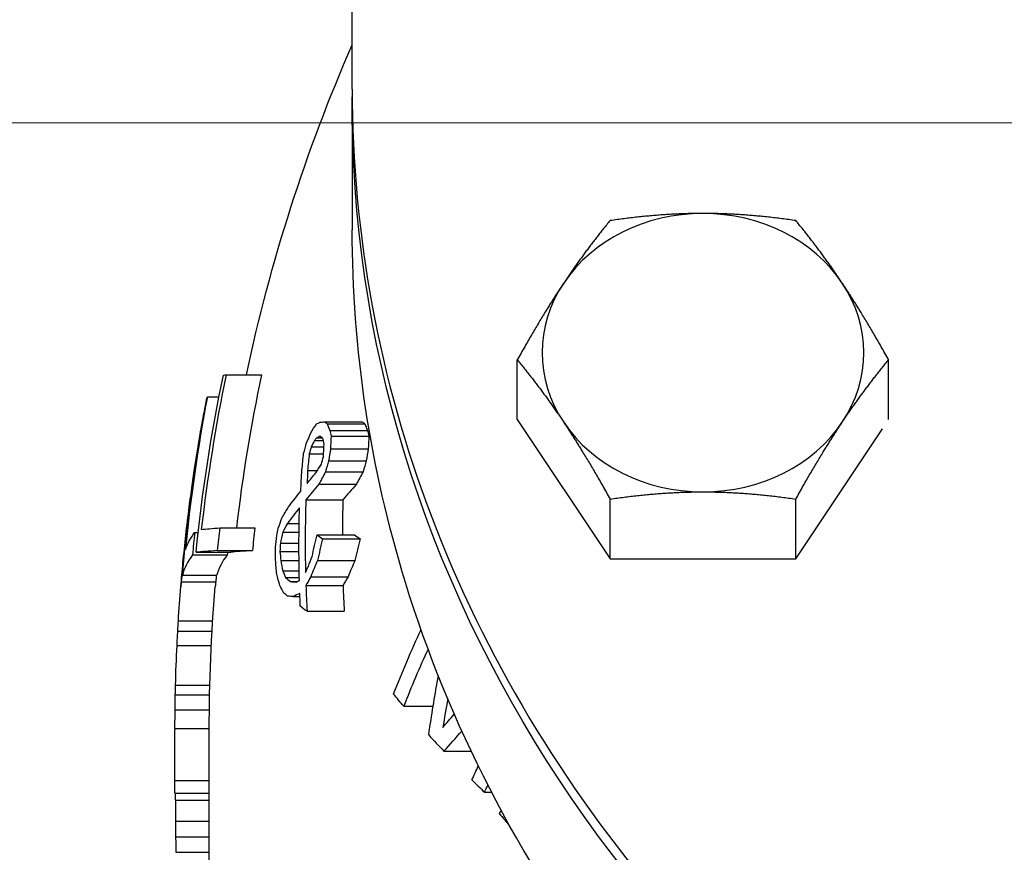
# Model space of a CAD drawing. Extents: x 0 to 796, y 0 to 496.
# Tile 155 of 242: x 343.94 to 345.66, y 274.02 to 275.47. Entities that reach past the tile are written whole.
import ezdxf

# ---------------------------------------------------------------- set-up
doc = ezdxf.new("R2010")
doc.units = 0
doc.header["$LTSCALE"] = 12
doc.header["$MEASUREMENT"] = 0
doc.header["$PDMODE"] = 1
doc.layers.get('Defpoints').update_dxf_attribs({"linetype": 'CONTINUOUS'})
doc.layers.add('D', color=2, linetype='CONTINUOUS')
doc.layers.add('X', color=1, linetype='CONTINUOUS')
doc.styles.get("Standard").update_dxf_attribs({"font": 'SIMPLEX.SHX', "width": 0.875})
doc.dimstyles.get("Standard").update_dxf_attribs({"dimscale": 28, "dimtxt": 0.125, "dimasz": 0.125, "dimexe": 0.04375, "dimexo": 0.0625, "dimgap": 0.04375, "dimtad": 0, "dimtih": 1, "dimtoh": 1, "dimdec": 4, "dimzin": 12, "dimdsep": 46, "dimlunit": 5, "dimtxsty": 'Standard', "dimcen": 0, "dimclrd": 256, "dimclre": 256, "dimclrt": 256, "dimadec": 1, "dimazin": 3, "dimtfac": 0.875, "dimtdec": 4, "dimtofl": 0, "dimtmove": 0, "dimatfit": 2, "dimfxl": 1, "dimtolj": 1, "dimtzin": 12, "dimlwd": 13, "dimlwe": 13, "dimarcsym": 0})
doc.dimstyles.new('STANDARD$0', dxfattribs={"dimscale": 32, "dimtxt": 0.09375, "dimasz": 0.0625, "dimexe": 0.03125, "dimexo": 0.03125, "dimgap": 0.03125, "dimtad": 1, "dimtih": 1, "dimtoh": 1, "dimdec": 4, "dimzin": 12, "dimdsep": 46, "dimlunit": 5, "dimtxsty": 'Standard', "dimcen": -0.03125, "dimclrd": 256, "dimclre": 256, "dimclrt": 256, "dimadec": 0, "dimazin": 0, "dimtfac": 0.875, "dimtdec": 4, "dimtofl": 0, "dimtmove": 0, "dimatfit": 3, "dimfxl": 1, "dimtolj": 1, "dimtzin": 12, "dimlwd": 13, "dimlwe": 13, "dimarcsym": 0})

# ---------------------------------------------------------------- blocks, each defined once
blk = doc.blocks.new('*D120')
at = {"layer": 'D', "lineweight": 13, "transparency": 16777216}
for p, q in [((356.272, 275.2933), (337.1876, 275.2933)), ((338.1876, 273.2933), (338.1876, 270.2933)), ((338.1876, 262.2933), (338.1876, 265.2933)), ((356.272, 260.2933), (337.1876, 260.2933))]:
    blk.add_line(p, q, dxfattribs=at)
at = {"layer": 'D', "transparency": 16777216}
for points in [[(337.8543, 273.2933), (338.521, 273.2933), (338.1876, 275.2933)], [(337.8543, 262.2933), (338.521, 262.2933), (338.1876, 260.2933)]]:
    blk.add_solid(points, dxfattribs=at)
at = {"layer": 'Defpoints', "color": 0, "transparency": 16777216}
for p in [(338.1876, 275.2933), (357.272, 275.2933), (357.272, 260.2933)]:
    blk.add_point(p, dxfattribs=at)
at = {"layer": 'D', "transparency": 16777216, "insert": (338.1876, 267.7933), "char_height": 3, "attachment_point": 5}
blk.add_mtext('\\A1;15', dxfattribs=at)

msp = doc.modelspace()

# ---------------------------------------------------------------- linework, layer by layer
at = {"layer": 'X', "extrusion": (-1, 4.93038e-32, -2.22045e-16)}
for p, q in [((344.52419, 275.35211), (344.52419, 275.51314)), ((344.52419, 275.32453), (344.52419, 275.10578)), ((344.81296, 274.77374), (344.81296, 274.87836)), ((345.46248, 274.77405), (345.46248, 274.87836)), ((344.30377, 274.85209), (344.36562, 274.85209)), ((344.27095, 274.81362), (344.29119, 274.81362)), ((344.265, 274.78612), (344.26517, 274.78612)), ((344.47592, 274.77009), (344.54167, 274.77009)), ((344.48022, 274.76655), (344.54607, 274.76655)), ((344.81296, 274.77374), (344.97534, 274.53017)), ((344.48485, 274.75489), (344.55081, 274.75489)), ((345.3001, 274.53017), (345.45177, 274.75767)), ((344.25827, 274.74828), (344.2585, 274.74828)), ((344.45827, 274.73734), (344.47353, 274.73734)), ((344.4622, 274.74191), (344.47168, 274.74191)), ((344.48739, 274.74501), (344.55341, 274.74501)), ((344.45257, 274.72642), (344.4748, 274.72642)), ((344.48622, 274.72244), (344.55221, 274.72244)), ((344.44899, 274.71374), (344.47418, 274.71374)), ((344.48296, 274.70164), (344.54887, 274.70164)), ((344.24908, 274.69156), (344.24944, 274.69156)), ((344.44617, 274.68482), (344.46332, 274.68482)), ((344.47757, 274.68261), (344.54335, 274.68261)), ((344.24426, 274.65873), (344.2447, 274.65873)), ((344.46609, 274.66078), (344.53159, 274.66078)), ((344.44304, 274.63334), (344.508, 274.63334)), ((344.97534, 274.53017), (344.97534, 274.63479)), ((345.3001, 274.53017), (345.3001, 274.63479)), ((344.23916, 274.62089), (344.23971, 274.62089)), ((344.29246, 274.58419), (344.35406, 274.58419)), ((344.40265, 274.5767), (344.43122, 274.5767)), ((344.41083, 274.59219), (344.43142, 274.59219)), ((344.23324, 274.57173), (344.23395, 274.57173)), ((344.2486, 274.57635), (344.25485, 274.57635)), ((344.46284, 274.57227), (344.52826, 274.57227)), ((344.47235, 274.56518), (344.53801, 274.56518)), ((344.28813, 274.54461), (344.34965, 274.54461)), ((344.39783, 274.54322), (344.43111, 274.54322)), ((344.39854, 274.55767), (344.43111, 274.55767)), ((344.22865, 274.52754), (344.22947, 274.52754)), ((344.245, 274.53725), (344.30562, 274.53725)), ((344.25113, 274.54161), (344.31188, 274.54161)), ((344.39917, 274.52699), (344.43121, 274.52699)), ((344.46352, 274.52713), (344.52896, 274.52713)), ((344.97534, 274.53017), (345.3001, 274.53017)), ((344.40267, 274.50899), (344.43144, 274.50899)), ((344.22713, 274.50136), (344.28739, 274.50136)), ((344.40759, 274.49734), (344.43165, 274.49734)), ((344.45184, 274.49895), (344.51701, 274.49895)), ((344.22527, 274.4897), (344.28549, 274.4897)), ((344.41605, 274.49025), (344.42753, 274.49025)), ((344.4432, 274.48346), (344.50816, 274.48346)), ((344.42108, 274.46414), (344.43271, 274.46414)), ((344.22015, 274.42164), (344.28027, 274.42164)), ((344.44517, 274.43832), (344.51018, 274.43832)), ((344.21907, 274.40364), (344.27917, 274.40364)), ((344.21776, 274.37858), (344.27783, 274.37858)), ((344.21519, 274.30899), (344.27521, 274.30899)), ((344.21481, 274.29229), (344.27482, 274.29229)), ((344.61426, 274.27216), (344.66572, 274.27216)), ((344.21439, 274.26624), (344.2744, 274.26624)), ((344.21419, 274.23339), (344.27419, 274.23339)), ((344.27419, 273.92428), (344.27419, 274.23078)), ((344.21419, 274.14214), (344.21419, 274.20797)), ((344.68472, 274.19338), (344.73238, 274.19338)), ((344.21419, 274.14214), (344.27419, 274.14214)), ((344.21419, 274.12024), (344.21419, 274.14214)), ((344.21419, 274.12024), (344.27419, 274.12024)), ((344.7556, 274.12177), (344.76799, 274.12177)), ((344.21507, 274.10786), (344.21508, 274.07094)), ((344.21507, 274.10786), (344.27419, 274.10786)), ((344.21508, 274.07094), (344.27419, 274.07094)), ((344.21533, 274.04363), (344.27419, 274.04363)), ((344.21591, 274.01668), (344.27419, 274.01668))]:
    msp.add_line(p, q, dxfattribs=at)
at = {"layer": 'X', "extrusion": (2.22045e-16, -1.09476e-47, -1)}
for radius, start, end in [(3, 11.95258, 23.55646), (3.06, 4.70604, 5.48406), (3, 0, 4.80038), (3.06, 3.23831, 3.57598)]:
    msp.add_arc((-347.27419, 274.23078), radius, start, end, dxfattribs=at)
for centre, major_axis, ratio, start_param, end_param in [((347.27419, 275.32453), (2.75, 0), 0.8660254, 0, 3.1473789), ((347.27419, 267.52963), (0, 12.90071), 0.2371962, -1.0253941, -1.0246006), ((347.27419, 273.00893), (3.06, 0), 0.7264731, -2.5796707, -2.5607804), ((347.27419, 271.98059), (0, 3.62759), 0.8435356, -0.9520914, -0.9502048)]:
    msp.add_ellipse(centre, major_axis=major_axis, ratio=ratio, start_param=start_param, end_param=end_param, dxfattribs=at)
at = {"layer": 'X'}
for centre, major_axis, ratio, start_param, end_param in [((345.13772, 274.89092), (-0.28125, 0), 0.8660254, -1.5707963, -0.5235988), ((345.13772, 274.89092), (-0.28125, 0), 0.8660254, -2.6179939, -1.5707963), ((345.13772, 274.89092), (-0.28125, 0), 0.8660254, -0.5235988, 0.5235988), ((345.13772, 274.89092), (0.28125, 0), 0.8660254, -0.5235988, 0.5235988), ((347.27419, 274.23595), (-3.03366, 0), 0.9999166, -0.2045387, -0.1142219), ((347.27419, 274.23595), (-2.97312, 0), 0.9999166, -0.208764, -0.1174055), ((347.27419, 274.25486), (-3.05602, 0), 0.9880115, -0.1861306, -0.0967191), ((347.27419, 275.02343), (-2.9469, 0), 0.2741525, 0.3189645, 0.323584), ((347.27419, 275.1204), (-2.86224, 0), 0.5694431, 0.2188484, 0.2261799), ((347.27419, 275.02343), (-2.88455, 0), 0.2741525, 0.3261113, 0.3308422), ((347.27419, 275.1204), (-2.798, 0), 0.5694431, 0.2239576, 0.2314662), ((345.13772, 274.89092), (0.28125, 0), 0.8660254, -2.6179939, -1.5707963), ((345.13772, 274.89092), (0.28125, 0), 0.8660254, -1.5707963, -0.5235988), ((347.27419, 275.08197), (-2.83032, 0), 0.6815123, 0.1703905, 0.1755924), ((347.27419, 275.08197), (-2.76534, 0), 0.6815123, 0.1744349, 0.1797629), ((347.27419, 273.91795), (-3.02407, 0), 0.7431825, -0.3731929, -0.3679823), ((347.27419, 274.14612), (-3.05845, 0), 0.4953176, -0.4042034, -0.4009229), ((347.27419, 274.51561), (-3.0462, 0), 0.1931973, -0.3998602, -0.394697), ((347.27419, 274.60239), (-2.7908, 0), 0.955156, -0.0535264, -0.045049), ((347.27419, 274.60239), (-2.72488, 0), 0.955156, -0.0548226, -0.0461396), ((347.27419, 273.98452), (-2.92519, 0), 0.9616862, -0.266889, -0.2622168), ((347.27419, 274.27533), (-2.82364, 0), 0.9992861, -0.1591273, -0.1516658), ((347.27419, 274.27533), (-2.7585, 0), 0.9992861, -0.162918, -0.1552758), ((347.27419, 274.43219), (-2.83964, 0), 0.9842751, -0.100906, -0.0905137), ((347.27419, 273.95973), (-2.89588, 0), 0.9616862, -0.2696572, -0.262575), ((347.27419, 273.95973), (-2.8324, 0), 0.9616862, -0.2758565, -0.2686034), ((347.27419, 274.57517), (-2.83035, 0), 0.955156, -0.040573, -0.0322187), ((347.27419, 273.85779), (-3.0088, 0), 0.7431766, -0.3777912, -0.367309), ((347.27419, 273.85779), (-2.94775, 0), 0.7431766, -0.3860228, -0.3752891), ((347.27419, 274.06593), (-3.05411, 0), 0.4953309, -0.4041183, -0.3844756), ((347.27419, 274.06593), (-2.99399, 0), 0.4953309, -0.4127214, -0.3926135), ((347.27419, 274.55877), (-2.83221, 0), 0.9590871, -0.0274566, 0.0194156), ((347.27419, 274.55877), (-2.76728, 0), 0.9590871, -0.028101, -0.0050852), ((347.27419, 274.06593), (-3.05411, 0), 0.495331, -0.374713, -0.3552986), ((347.27419, 274.23846), (-3.00171, 0), 0.9999166, -0.1154429, -0.1021804), ((347.27419, 274.23846), (-2.94052, 0), 0.9999166, -0.1178562, -0.1043143), ((347.27419, 273.99337), (-2.93491, 0), 0.9616862, -0.208175, -0.2012892), ((347.27419, 273.93353), (-3.03458, 0), 0.6554354, -0.3375294, -0.3292887), ((347.27419, 274.28477), (-3.03995, 0), 0.9880115, -0.0972321, -0.0841601), ((347.27419, 274.85217), (-2.991, 0), 0.2741525, 0.3483516, 0.3575561), ((347.27419, 273.94379), (-2.87538, 0), 0.9616862, -0.2266525, -0.2125505), ((347.27419, 274.85217), (-2.92959, 0), 0.2741525, 0.3559752, 0.3653998), ((347.27419, 273.94379), (-2.81144, 0), 0.9616862, -0.2319003, -0.217461), ((347.27419, 274.53694), (-3.04464, 0), 0.0129163, -0.196494, -0.1191502), ((347.27419, 274.53694), (-2.98433, 0), 0.0129163, -0.2005184, -0.1215698), ((347.27419, 274.41375), (-2.87937, 0), 0.9842735, -0.0508037, -0.0456967), ((347.27419, 274.71947), (-2.88334, 0), 0.8789424, 0.0696042, 0.0760242), ((347.27419, 274.26016), (-3.05835, 0), 0.9561944, -0.0915595, -0.0785726), ((347.27419, 274.48326), (-3.04931, 0), 0.1543801, -0.1149475, -0.0384573), ((347.27419, 274.48326), (-2.9891, 0), 0.1543801, -0.1172736, -0.0392324), ((347.27419, 274.28477), (-2.97954, 0), 0.9880115, -0.0873577, -0.0858705), ((347.27419, 274.84675), (-2.90502, 0), 0.7678426, 0.143848, 0.1520057), ((347.27419, 273.77416), (-2.96578, 0), 0.7954704, -0.3248439, -0.3122689), ((347.27419, 273.77416), (-2.90383, 0), 0.7954704, -0.3320369, -0.3191635), ((347.27419, 274.89628), (-2.95096, 0), 0.5694432, 0.2325619, 0.2396956), ((347.27419, 274.26016), (-2.99832, 0), 0.9561944, -0.0842291, -0.0801492), ((347.27419, 274.75068), (-3.01187, 0), 0.2741525, 0.3118499, 0.3208751), ((347.27419, 273.81372), (-3.00976, 0), 0.6554355, -0.3547524, -0.3463928), ((347.27419, 273.81372), (-2.94874, 0), 0.6554355, -0.3624291, -0.3538725), ((347.27419, 274.46032), (-3.05057, 0), 0.2927326, -0.032905, -0.0240934), ((347.27419, 274.46032), (-2.99038, 0), 0.2927326, -0.0335676, -0.0245784), ((347.27419, 274.51948), (-3.04634, 0), 0.0277252, 0.353344, 0.3626887), ((347.27419, 274.57358), (-2.83256, 0), 0.9551529, 0.0333142, 0.0500135), ((347.27419, 274.57358), (-2.76764, 0), 0.9551529, 0.0340961, 0.0511878), ((347.27419, 274.25049), (-3.05993, 0), 0.1931928, -0.379964, -0.3697771), ((347.27419, 273.54575), (-2.79949, 0), 0.8322135, -0.3626941, -0.3170818), ((347.27419, 273.83914), (-2.62354, 0), 0.9685903, -0.1763876, -0.1564793), ((347.27419, 274.22349), (-3.05997, 0), 0.8249826, -0.0039223, -0.0028864), ((348.11009, 275.18855), (3.86711, 0.00003), 0.5544582, -2.6739791, -2.6589542), ((348.04151, 275.16799), (3.78915, 0.00002), 0.5544572, -2.6320822, -2.6203288), ((348.43626, 275.36695), (4.16097, 0.00003), 0.6447774, -2.6432256, -2.6342649), ((353.43231, 274.16237), (-9.21812, 0), 0.8175299, 0.0157575, 0.0193335)]:
    msp.add_ellipse(centre, major_axis=major_axis, ratio=ratio, start_param=start_param, end_param=end_param, dxfattribs=at)
at = {"layer": 'X', "extrusion": (2.22045e-16, -8.96831e-44, -1)}
msp.add_ellipse((347.27419, 274.23545), major_axis=(-3.03852, 0), ratio=0.9999166, start_param=0.1009382, end_param=0.2042065, dxfattribs=at)
at = {"layer": 'X', "extrusion": (2.22045e-16, -1.23314e-43, -1)}
msp.add_ellipse((347.27419, 274.84691), major_axis=(-2.99732, 0), ratio=0.0129163, start_param=0.1210406, end_param=0.1340748, dxfattribs=at)
at = {"layer": 'X', "extrusion": (2.22045e-16, -4.2039e-45, -1)}
msp.add_ellipse((347.27419, 274.24888), major_axis=(-3.05775, 0), ratio=0.9880115, start_param=0.0836689, end_param=0.186024, dxfattribs=at)
at = {"layer": 'X', "extrusion": (2.22045e-16, 1.79366e-43, -1)}
for centre, major_axis, ratio, start_param, end_param in [((347.27419, 274.78954), (-3.00729, 0), 0.1543801, 0.038995, 0.0518938), ((347.27419, 273.9916), (-2.93299, 0), 0.9616862, 0.2591751, 0.2661612), ((347.27419, 274.49393), (-3.04866, 0), 0.0277253, -0.3601119, -0.3507833)]:
    msp.add_ellipse(centre, major_axis=major_axis, ratio=ratio, start_param=start_param, end_param=end_param, dxfattribs=at)
at = {"layer": 'X', "extrusion": (2.22045e-16, -9.40395e-38, -1)}
msp.add_ellipse((347.54786, 274.23219), major_axis=(-3.33358, -0.00001), ratio=0.9561943, start_param=0.1626245, end_param=0.1746669, dxfattribs=at)
at = {"layer": 'X', "extrusion": (2.22045e-16, 2.51113e-42, -1)}
msp.add_ellipse((347.27419, 274.0016), major_axis=(-3.04492, 0), ratio=0.6554354, start_param=0.3848068, end_param=0.3931939, dxfattribs=at)
at = {"layer": 'X', "extrusion": (2.22045e-16, -1.0762e-42, -1)}
msp.add_ellipse((347.27419, 274.54155), major_axis=(-3.04356, 0), ratio=0.1931973, start_param=0.3921203, end_param=0.3972824, dxfattribs=at)
at = {"layer": 'X', "extrusion": (2.22045e-16, -1.79366e-43, -1)}
for centre, major_axis, ratio, start_param, end_param in [((347.27419, 274.71262), (-3.02173, 0), 0.0503902, 0.3796906, 0.3869939), ((347.27419, 274.99806), (-2.95416, 0), 0.2741525, -0.3227608, -0.3181539)]:
    msp.add_ellipse(centre, major_axis=major_axis, ratio=ratio, start_param=start_param, end_param=end_param, dxfattribs=at)
at = {"layer": 'X', "extrusion": (2.22045e-16, 1.68156e-44, -1)}
msp.add_ellipse((347.27419, 273.90096), major_axis=(-3.00258, 0), ratio=0.8291608, start_param=0.3409765, end_param=0.3483419, dxfattribs=at)
at = {"layer": 'X', "extrusion": (2.22045e-16, 1.12847e-36, -1)}
msp.add_ellipse((378.67914, 274.24252), major_axis=(-34.46427, -0.00035), ratio=0.2927321, start_param=0.0445583, end_param=0.0501864, dxfattribs=at)
at = {"layer": 'X', "extrusion": (2.22045e-16, 4.30479e-42, -1)}
msp.add_ellipse((347.27419, 275.06262), major_axis=(-2.84104, 0), ratio=0.6815123, start_param=-0.1719725, end_param=-0.1667935, dxfattribs=at)
at = {"layer": 'X', "extrusion": (2.22045e-16, 2.24208e-44, -1)}
msp.add_ellipse((347.27419, 274.42756), major_axis=(-2.84998, 0), ratio=0.9842767, start_param=0.092103, end_param=0.1024592, dxfattribs=at)
at = {"layer": 'X', "extrusion": (2.22045e-16, -3.58732e-43, -1)}
for centre, major_axis, ratio, start_param, end_param in [((347.27419, 274.59439), (-2.8028, 0), 0.955156, 0.0427208, 0.0511609), ((353.79404, 274.23078), (-9.57986, 0), 0.5651582, 0.0004829, 0.0065503)]:
    msp.add_ellipse(centre, major_axis=major_axis, ratio=ratio, start_param=start_param, end_param=end_param, dxfattribs=at)
at = {"layer": 'X', "extrusion": (2.22045e-16, 1.29144e-41, -1)}
msp.add_ellipse((347.27419, 273.96681), major_axis=(-2.90457, 0), ratio=0.9616862, start_param=0.2641225, end_param=0.2688303, dxfattribs=at)
at = {"layer": 'X', "extrusion": (2.22045e-16, 7.52316e-37, -1)}
msp.add_ellipse((347.55291, 274.23146), major_axis=(-3.33869, -0.00002), ratio=0.9561943, start_param=0.1342487, end_param=0.1446344, dxfattribs=at)
at = {"layer": 'X', "extrusion": (2.22045e-16, 8.96831e-43, -1)}
msp.add_ellipse((347.27419, 274.51433), major_axis=(-2.84341, 0), ratio=0.9680483, start_param=0.0487758, end_param=0.0622484, dxfattribs=at)
at = {"layer": 'X', "extrusion": (2.22045e-16, 2.24208e-43, -1)}
msp.add_ellipse((347.27419, 274.08999), major_axis=(-3.05571, 0), ratio=0.4953276, start_param=0.3877315, end_param=0.4008196, dxfattribs=at)
at = {"layer": 'X', "extrusion": (2.22045e-16, 7.17465e-43, -1)}
for centre, major_axis, ratio, start_param, end_param in [((347.27419, 273.93488), (-3.03481, 0), 0.6554436, 0.3842509, 0.392664), ((347.27419, 274.53354), (-2.88412, 0), 0.9551529, -0.0021115, 0.0060816)]:
    msp.add_ellipse(centre, major_axis=major_axis, ratio=ratio, start_param=start_param, end_param=end_param, dxfattribs=at)
at = {"layer": 'X', "extrusion": (2.22045e-16, 5.17218e-37, -1)}
msp.add_ellipse((347.55333, 274.23141), major_axis=(-3.33911, -0.00001), ratio=0.9561943, start_param=0.1222918, end_param=0.1342418, dxfattribs=at)
at = {"layer": 'X', "extrusion": (2.22045e-16, 0, -1)}
for centre, major_axis, ratio, start_param, end_param in [((347.27419, 274.08998), (-3.0557, 0), 0.4953309, 0.3585326, 0.3779611), ((347.27419, 274.55114), (-2.84309, 0), 0.9590871, -0.0215735, 0.0251189), ((347.27419, 273.88952), (-2.99849, 0), 0.8291608, 0.2830071, 0.290244), ((347.27419, 273.95088), (-2.88465, 0), 0.9616862, 0.2118567, 0.2259111), ((347.27419, 274.87133), (-2.93214, 0), 0.6815157, -0.1952576, -0.1851833), ((360.62998, 274.23114), (-16.41578, 0), 0.4310219, 0.0208401, 0.0243818)]:
    msp.add_ellipse(centre, major_axis=major_axis, ratio=ratio, start_param=start_param, end_param=end_param, dxfattribs=at)
at = {"layer": 'X', "extrusion": (2.22045e-16, 2.25695e-36, -1)}
msp.add_ellipse((379.22642, 274.23572), major_axis=(-35.01202, -0.0002), ratio=0.2927324, start_param=0.032809, end_param=0.037608, dxfattribs=at)
at = {"layer": 'X', "extrusion": (2.22045e-16, -2.51113e-42, -1)}
msp.add_ellipse((347.27419, 273.98454), major_axis=(-3.04409, 0), ratio=0.61285, start_param=0.3367936, end_param=0.3482097, dxfattribs=at)
at = {"layer": 'X', "extrusion": (2.22045e-16, -1.4013e-45, -1)}
msp.add_ellipse((347.27419, 274.57651), major_axis=(-3.0404, 0), ratio=0.0129163, start_param=0.1321637, end_param=0.1967716, dxfattribs=at)
at = {"layer": 'X', "extrusion": (2.22045e-16, 2.86986e-42, -1)}
msp.add_ellipse((347.27419, 274.00045), major_axis=(-2.94241, 0), ratio=0.9616862, start_param=0.2030572, end_param=0.2076367, dxfattribs=at)
at = {"layer": 'X', "extrusion": (2.22045e-16, -1.88079e-37, -1)}
msp.add_ellipse((347.55709, 274.231), major_axis=(-3.3429, -0.00003), ratio=0.9561943, start_param=0.0915543, end_param=0.1068059, dxfattribs=at)
at = {"layer": 'X', "extrusion": (2.22045e-16, 1.4013e-45, -1)}
msp.add_ellipse((347.27419, 274.52236), major_axis=(-3.04574, 0), ratio=0.1543801, start_param=0.051238, end_param=0.115083, dxfattribs=at)
at = {"layer": 'X', "extrusion": (2.22045e-16, -2.86986e-42, -1)}
msp.add_ellipse((347.27419, 274.2679), major_axis=(-2.89788, 0), ratio=0.9992866, start_param=0.0976761, end_param=0.1048958, dxfattribs=at)
at = {"layer": 'X', "extrusion": (2.22045e-16, 7.00649e-46, -1)}
msp.add_ellipse((347.27419, 274.49816), major_axis=(-3.0472, 0), ratio=0.2927326, start_param=0.0280974, end_param=0.0329415, dxfattribs=at)
at = {"layer": 'X', "extrusion": (2.22045e-16, 8.96831e-44, -1)}
msp.add_ellipse((347.27419, 274.70847), major_axis=(-2.89144, 0), ratio=0.8789387, start_param=-0.0807858, end_param=-0.0711804, dxfattribs=at)
at = {"layer": 'X', "extrusion": (2.22045e-16, 5.60519e-45, -1)}
for centre, major_axis, ratio, start_param, end_param in [((347.27419, 273.79342), (-2.95829, 0), 0.8291608, 0.2994233, 0.3067953), ((347.27419, 273.56723), (-2.81627, 0), 0.8322135, 0.3151269, 0.3661114)]:
    msp.add_ellipse(centre, major_axis=major_axis, ratio=ratio, start_param=start_param, end_param=end_param, dxfattribs=at)
at = {"layer": 'X', "extrusion": (2.22045e-16, -7.17465e-43, -1)}
msp.add_ellipse((347.27419, 273.79375), major_axis=(-2.98948, 0), ratio=0.7431825, start_param=0.32636, end_param=0.3315515, dxfattribs=at)
at = {"layer": 'X', "extrusion": (2.22045e-16, 1.0762e-42, -1)}
msp.add_ellipse((347.27419, 274.27355), major_axis=(-3.05969, 0), ratio=0.1931882, start_param=0.3740172, end_param=0.3791145, dxfattribs=at)
at = {"layer": 'X', "extrusion": (2.22045e-16, 5.64237e-37, -1)}
msp.add_ellipse((379.66749, 274.23199), major_axis=(-35.45327, -0.00018), ratio=0.2927325, start_param=0.0182915, end_param=0.0240929, dxfattribs=at)
at = {"layer": 'X', "extrusion": (2.22045e-16, -4.48416e-44, -1)}
for centre, major_axis, ratio, start_param, end_param in [((347.27419, 274.86014), (-2.97203, 0), 0.5035347, -0.2636134, -0.2543329), ((347.27419, 273.45108), (2.89985, 0), 0.6025388, -2.6762369, -2.6611291)]:
    msp.add_ellipse(centre, major_axis=major_axis, ratio=ratio, start_param=start_param, end_param=end_param, dxfattribs=at)
at = {"layer": 'X', "extrusion": (2.22045e-16, 1.25556e-42, -1)}
msp.add_ellipse((347.27419, 274.72531), major_axis=(-3.01648, 0), ratio=0.2741525, start_param=-0.3203665, end_param=-0.3136067, dxfattribs=at)
at = {"layer": 'X', "extrusion": (2.22045e-16, 4.48416e-44, -1)}
msp.add_ellipse((347.27419, 274.56557), major_axis=(-2.84346, 0), ratio=0.9551529, start_param=-0.043607, end_param=-0.0352902, dxfattribs=at)
at = {"layer": 'X', "extrusion": (2.22045e-16, 1.34525e-43, -1)}
msp.add_ellipse((347.27419, 274.72531), major_axis=(-3.01648, 0), ratio=0.2741525, start_param=-0.3544021, end_param=-0.3430114, dxfattribs=at)
at = {"layer": 'X', "extrusion": (2.22045e-16, 3.08149e-33, -1)}
msp.add_ellipse((347.27712, 274.23059), major_axis=(-3.05626, 0.20221), ratio=0.9995194, start_param=-0.0404851, end_param=-0.0177375, dxfattribs=at)
at = {"layer": 'X', "extrusion": (2.22045e-16, 6.72623e-44, -1)}
msp.add_ellipse((347.27419, 273.87384), major_axis=(-2.6404, 0), ratio=0.973003, start_param=0.1393852, end_param=0.1766509, dxfattribs=at)
at = {"layer": 'X', "extrusion": (2.22045e-16, -1.14794e-41, -1)}
msp.add_ellipse((360.67475, 274.23081), major_axis=(-16.46056, 0), ratio=0.4310219, start_param=0.0086655, end_param=0.0110197, dxfattribs=at)
at = {"layer": 'X', "extrusion": (2.22045e-16, -3.08149e-33, -1)}
msp.add_ellipse((347.278, 274.23057), major_axis=(-3.0594, 0.1644), ratio=0.999377, start_param=-0.0420682, end_param=-0.0335611, dxfattribs=at)
at = {"layer": 'X', "extrusion": (2.22045e-16, -1.34525e-43, -1)}
msp.add_ellipse((347.27419, 274.95719), major_axis=(-2.93287, 0), ratio=0.5544553, start_param=-0.4348345, end_param=-0.4203149, dxfattribs=at)
at = {"layer": 'X', "extrusion": (2.22045e-16, -9.18355e-41, -1)}
msp.add_ellipse((353.79445, 274.20797), major_axis=(-9.58026, 0), ratio=0.8249826, start_param=0, end_param=0.0028864, dxfattribs=at)
at = {"layer": 'X', "extrusion": (2.22045e-16, -4.93038e-32, -1)}
msp.add_ellipse((352.74579, 265.92984), major_axis=(-6.51542, 10.02421), ratio=0.555152, start_param=-0.3445363, end_param=-0.3409087, dxfattribs=at)
at = {"layer": 'X', "extrusion": (2.22045e-16, -2.46519e-32, -1)}
msp.add_ellipse((353.81194, 264.52774), major_axis=(-7.63927, 11.31582), ratio=0.5198253, start_param=-0.305981, end_param=-0.3042165, dxfattribs=at)
at = {"layer": 'X'}
for points, knots in [([(344.52419, 275.35211), (344.52419, 275.09808), (344.57136, 274.84409), (344.75525, 274.36168), (344.89202, 274.13336), (345.24146, 273.72525), (345.45424, 273.54561), (345.93434, 273.25326), (346.20168, 273.1407), (346.76379, 272.99417), (347.0585, 272.96028), (347.64541, 272.97468), (347.9375, 273.02297), (348.48944, 273.19695), (348.74921, 273.32258), (349.20993, 273.63852), (349.41087, 273.82872), (349.73334, 274.25434), (349.85496, 274.48961), (349.99269, 274.9364), (350.02419, 275.14425), (350.02419, 275.35211)], [0, 0, 0, 0, 0.3188469, 0.3188469, 0.6380559, 0.6380559, 0.9579698, 0.9579698, 1.2784145, 1.2784145, 1.59911, 1.59911, 1.9198654, 1.9198654, 2.2405332, 2.2405332, 2.5609056, 2.5609056, 2.8806959, 2.8806959, 3.1415927, 3.1415927, 3.1415927, 3.1415927]), ([(350.02419, 275.10578), (350.02419, 274.85172), (349.97718, 274.59773), (349.79399, 274.11515), (349.65766, 273.88672), (349.30919, 273.47797), (349.09677, 273.29792), (348.6172, 273.00454), (348.34994, 272.89148), (347.78775, 272.74402), (347.49286, 272.70977), (346.90544, 272.72368), (346.613, 272.77189), (346.06032, 272.94602), (345.80015, 273.07188), (345.33879, 273.38864), (345.13755, 273.57936), (344.81489, 274.00614), (344.69323, 274.24197), (344.55563, 274.68962), (344.52419, 274.89769), (344.52419, 275.10578)], [3.1415927, 3.1415927, 3.1415927, 3.1415927, 3.459214, 3.459214, 3.7775717, 3.7775717, 4.0973792, 4.0973792, 4.4182957, 4.4182957, 4.7397419, 4.7397419, 5.0613163, 5.0613163, 5.3827059, 5.3827059, 5.7034749, 5.7034749, 6.0230312, 6.0230312, 6.2831853, 6.2831853, 6.2831853, 6.2831853])]:
    msp.add_open_spline(points, degree=3, knots=knots, dxfattribs=at)
for points, weights in [([(345.13772, 275.13449), (345.06236, 275.13449), (344.97534, 275.12193)], [1.84291623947, 1.84291623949, 1.7106008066]), ([(345.3001, 275.12193), (345.21308, 275.13449), (345.13772, 275.13449)], [1.7106008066, 1.84291623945, 1.84291623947]), ([(344.97534, 275.12193), (344.93183, 275.06923), (344.89415, 275.01271)], [1.7106008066, 1.84291623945, 1.84291623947]), ([(345.38129, 275.01271), (345.34361, 275.06923), (345.3001, 275.12193)], [1.84291623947, 1.84291623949, 1.7106008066]), ([(344.89415, 275.01271), (344.85647, 274.95619), (344.81296, 274.87836)], [1.84291623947, 1.84291623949, 1.7106008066]), ([(345.46248, 274.87836), (345.41897, 274.95619), (345.38129, 275.01271)], [1.7106008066, 1.84291623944, 1.84291623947]), ([(344.81296, 274.87836), (344.85647, 274.82566), (344.89415, 274.76914)], [1.7106008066, 1.84291623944, 1.84291623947]), ([(345.38129, 274.76914), (345.41897, 274.82566), (345.46248, 274.87836)], [1.84291623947, 1.84291623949, 1.7106008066]), ([(344.89415, 274.76914), (344.93183, 274.71262), (344.97534, 274.63479)], [1.84291623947, 1.84291623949, 1.7106008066]), ([(345.3001, 274.63479), (345.34361, 274.71262), (345.38129, 274.76914)], [1.7106008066, 1.84291623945, 1.84291623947]), ([(344.97534, 274.63479), (345.06236, 274.64735), (345.13772, 274.64735)], [1.7106008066, 1.84291623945, 1.84291623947]), ([(345.13772, 274.64735), (345.21308, 274.64735), (345.3001, 274.63479)], [1.84291623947, 1.84291623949, 1.7106008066])]:
    msp.add_rational_spline(points, weights, degree=2, dxfattribs=at)
for points in [[(344.21507, 274.10786), (344.2151, 274.11199), (344.21513, 274.11612), (344.21516, 274.12024)], [(344.21508, 274.07094), (344.21516, 274.06184), (344.21524, 274.05273), (344.21533, 274.04363)]]:
    msp.add_open_spline(points, degree=3, dxfattribs=at)

# ---------------------------------------------------------------- dimensions: what is measured, and where the dimension line sits
at = {"layer": 'D'}
dim = msp.add_linear_dim(base=(338.18762, 275.29328), p1=(357.27199, 260.29328), p2=(357.27199, 275.29328), angle=90, dimstyle='STANDARD$0', override={"dimarcsym": 1}, dxfattribs=at)
dim.commit()
dim.dimension.update_dxf_attribs({"geometry": '*D120', "text_midpoint": (338.18762, 267.79328)})

# ---------------------------------------------------------------- leaders
at = {"layer": 'D', "annotation_type": 0, "has_hookline": 1, "hookline_direction": 1, "text_width": 33.25}
msp.add_leader([(370.41919, 274.84506), (344.62239, 327.062), (341.12239, 327.062)], dimstyle='Standard', override={"dimgap": 0.04375, "dimtad": 0, "dimarcsym": 1}, dxfattribs=at)

doc.saveas('drawing.dxf')
